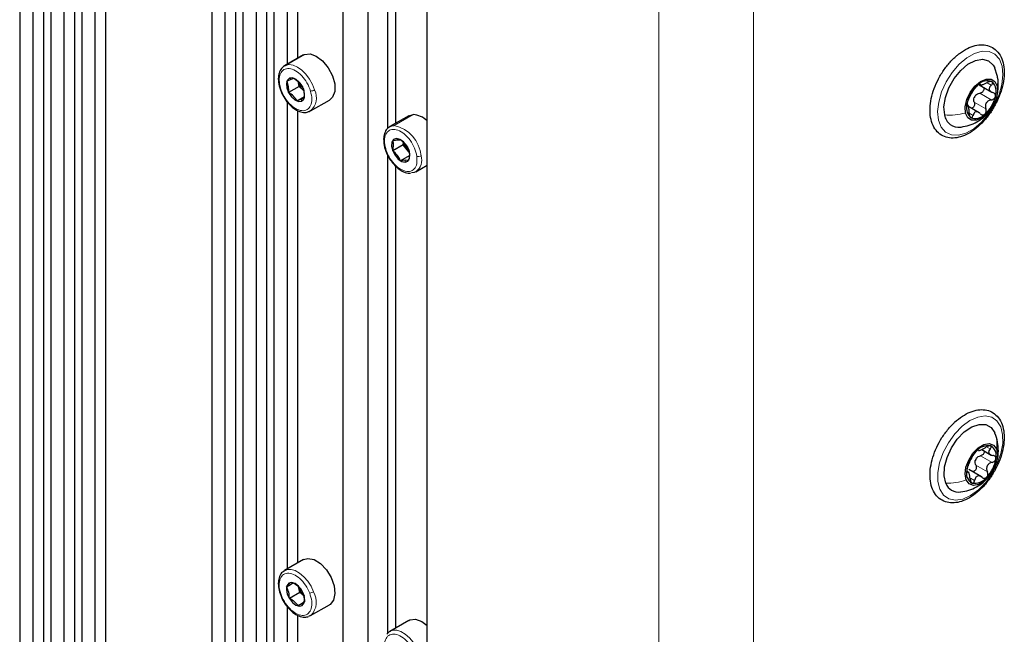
# Paper-space layout 'Blatt4' of a CAD drawing. Header units: millimetres. Extents: x 5 to 418, y 2 to 292.
# Tile 80 of 93: x 266 to 293, y 181 to 198. Entities that reach past the tile are written whole.
import ezdxf

# ---------------------------------------------------------------- set-up
doc = ezdxf.new("R2010")
doc.units = ezdxf.units.MM

psp = doc.layouts.new('Blatt4')

# ---------------------------------------------------------------- linework, layer by layer
at = {"color": 7, "linetype": 'Continuous', "lineweight": 25}
for p, q in [((277.229, 78.153), (277.229, 219.415)), ((266.283, 219.136), (266.283, 134.118)), ((266.637, 218.646), (266.637, 133.913)), ((266.92, 218.768), (266.92, 133.75)), ((267.117, 218.654), (267.117, 133.636)), ((267.754, 218.287), (267.754, 133.268)), ((267.471, 218.164), (267.471, 133.432)), ((267.951, 218.173), (267.951, 133.154)), ((268.588, 217.805), (268.588, 132.787)), ((268.306, 217.683), (268.306, 132.95)), ((271.445, 216.156), (271.445, 131.138)), ((271.799, 215.666), (271.799, 130.933)), ((272.082, 215.788), (272.082, 130.77)), ((272.279, 215.674), (272.279, 130.656)), ((272.634, 215.184), (272.634, 130.451)), ((272.916, 215.306), (272.916, 130.288)), ((273.114, 215.192), (273.114, 130.174)), ((275.638, 214.511), (275.638, 128.717)), ((274.966, 214.123), (274.966, 129.105)), ((273.468, 209.227), (273.468, 196.674)), ((273.751, 208.989), (273.751, 196.837)), ((276.169, 207.798), (276.169, 194.951)), ((276.381, 207.5), (276.381, 195.09)), ((273.909, 196.929), (273.4, 196.635)), ((273.909, 196.929), (273.936, 196.942)), ((273.4, 196.635), (273.427, 196.648)), ((292.548, 196.374), (292.482, 196.571)), ((273.463, 196.223), (273.575, 196.273)), ((273.791, 196.082), (273.509, 195.919)), ((273.575, 196.273), (273.649, 196.3)), ((273.791, 196.082), (273.768, 196.234)), ((273.907, 195.968), (273.791, 196.082)), ((292.062, 196.123), (292.406, 195.924)), ((292.077, 196.136), (292.116, 196.114)), ((273.925, 195.799), (273.74, 195.692)), ((273.468, 195.675), (273.468, 183.119)), ((273.852, 195.741), (273.74, 195.692)), ((273.926, 195.769), (273.852, 195.741)), ((274.1, 195.422), (274.609, 195.716)), ((291.777, 195.564), (291.742, 195.584)), ((292.067, 195.375), (291.756, 195.554)), ((273.751, 195.439), (273.751, 183.282)), ((274.1, 195.422), (274.073, 195.409)), ((276.738, 195.296), (276.229, 195.002)), ((276.738, 195.296), (276.853, 195.328)), ((276.589, 194.517), (276.307, 194.354)), ((276.314, 194.632), (276.441, 194.648)), ((276.441, 194.648), (276.53, 194.642)), ((276.589, 194.517), (276.591, 194.581)), ((276.693, 194.382), (276.589, 194.517)), ((276.169, 194.237), (276.169, 181.398)), ((276.75, 194.22), (276.515, 194.085)), ((276.745, 194.315), (276.693, 194.382)), ((276.381, 193.946), (276.381, 181.535)), ((276.642, 194.1), (276.515, 194.085)), ((276.731, 194.094), (276.642, 194.1)), ((276.929, 193.789), (277.229, 193.963)), ((292.132, 186.33), (292.388, 186.181)), ((291.794, 185.71), (291.728, 185.748)), ((292.125, 185.594), (291.781, 185.793)), ((273.909, 183.374), (273.4, 183.08)), ((273.384, 183.07), (273.454, 183.103)), ((273.635, 182.744), (273.455, 182.64)), ((273.455, 182.64), (273.556, 182.708)), ((273.556, 182.708), (273.62, 182.754)), ((273.812, 182.49), (273.774, 182.647)), ((273.812, 182.49), (273.53, 182.327)), ((273.931, 182.391), (273.812, 182.49)), ((273.468, 182.116), (273.468, 169.565)), ((273.87, 182.197), (273.769, 182.129)), ((273.934, 182.243), (273.87, 182.197)), ((274.1, 181.868), (274.609, 182.161)), ((274.626, 182.172), (274.609, 182.161)), ((273.751, 181.878), (273.751, 169.728)), ((274.116, 181.878), (274.047, 181.845)), ((276.738, 181.741), (276.229, 181.447))]:
    psp.add_line(p, q, dxfattribs=at)
at = {"color": 7, "linetype": 'Continuous', "lineweight": 18}
for p, q in [((283.452, 73.745), (283.452, 216.639)), ((285.997, 216.639), (285.997, 73.745)), ((273.427, 196.648), (273.936, 196.942)), ((273.575, 196.273), (273.533, 196.304)), ((292.075, 196.149), (292.089, 196.141)), ((292.282, 196.177), (292.388, 196.116)), ((292.078, 195.899), (292.389, 195.72)), ((273.852, 195.741), (273.854, 195.688)), ((291.738, 195.578), (291.748, 195.573)), ((291.931, 195.655), (292.242, 195.476)), ((276.344, 195.034), (276.853, 195.328)), ((291.794, 195.365), (291.899, 195.304)), ((276.441, 194.648), (276.406, 194.68)), ((276.642, 194.1), (276.639, 194.045)), ((292.035, 186.314), (292.041, 186.31)), ((292.264, 186.404), (292.361, 186.348)), ((292.099, 186.163), (292.41, 185.984)), ((291.738, 185.725), (291.748, 185.719)), ((291.973, 185.909), (292.284, 185.729)), ((291.834, 185.564), (291.941, 185.502)), ((273.556, 182.708), (273.512, 182.737)), ((273.87, 182.197), (273.876, 182.145)), ((274.116, 181.878), (274.626, 182.172))]:
    psp.add_line(p, q, dxfattribs=at)
at = {"color": 7, "linetype": 'Continuous', "lineweight": 25, "flags": 128}
for points in [[(273.936, 196.942), (274.084, 196.958), (274.253, 196.897), (274.423, 196.768), (274.573, 196.584), (274.685, 196.369), (274.746, 196.148), (274.748, 195.948), (274.691, 195.794), (274.609, 195.716)], [(291.136, 195.315), (291.118, 195.536), (291.157, 195.787), (291.251, 196.046), (291.391, 196.294), (291.566, 196.51), (291.762, 196.676), (291.963, 196.779), (292.153, 196.811), (292.316, 196.769), (292.439, 196.656), (292.482, 196.578)], [(273.533, 196.304), (273.474, 196.251), (273.448, 196.159), (273.46, 196.042), (273.507, 195.918), (273.583, 195.806), (273.675, 195.723), (273.771, 195.681), (273.854, 195.688)], [(273.854, 195.688), (273.913, 195.741), (273.939, 195.833), (273.927, 195.95), (273.88, 196.073), (273.805, 196.185), (273.712, 196.268), (273.617, 196.31), (273.533, 196.304)], [(273.269, 196.043), (273.27, 196.042), (273.274, 196.038), (273.28, 196.035), (273.289, 196.034)], [(291.697, 195.367), (291.688, 195.537), (291.732, 195.729), (291.823, 195.922), (291.949, 196.09), (292.097, 196.215), (292.247, 196.281), (292.382, 196.28), (292.485, 196.213), (292.545, 196.087)], [(292.545, 196.087), (292.553, 195.917), (292.51, 195.725), (292.419, 195.533), (292.293, 195.364), (292.145, 195.239), (291.995, 195.173), (291.86, 195.174), (291.756, 195.241), (291.697, 195.367)], [(276.228, 195.001), (276.279, 195.023), (276.344, 195.034)], [(276.406, 194.68), (276.331, 194.653), (276.286, 194.581), (276.277, 194.476), (276.305, 194.353), (276.367, 194.233), (276.451, 194.132), (276.547, 194.066), (276.639, 194.045)], [(276.639, 194.045), (276.713, 194.073), (276.758, 194.145), (276.767, 194.25), (276.739, 194.372), (276.678, 194.493), (276.593, 194.594), (276.497, 194.66), (276.406, 194.68)], [(276.744, 194.327), (276.718, 194.353), (276.693, 194.382)], [(276.929, 193.789), (276.879, 193.768), (276.813, 193.757)], [(291.165, 185.423), (291.119, 185.624), (291.131, 185.862), (291.199, 186.12), (291.317, 186.377), (291.476, 186.61), (291.664, 186.803), (291.864, 186.939), (292.062, 187.006), (292.24, 187.001), (292.384, 186.922), (292.483, 186.777)], [(291.715, 185.512), (291.685, 185.666), (291.708, 185.852), (291.781, 186.047), (291.895, 186.228), (292.036, 186.373), (292.187, 186.464), (292.33, 186.491), (292.448, 186.449), (292.527, 186.345)], [(292.527, 186.345), (292.556, 186.191), (292.533, 186.005), (292.461, 185.81), (292.347, 185.629), (292.206, 185.484), (292.055, 185.393), (291.911, 185.367), (291.793, 185.408), (291.715, 185.512)], [(273.909, 183.374), (274.029, 183.407), (274.193, 183.372), (274.365, 183.265), (274.524, 183.098), (274.651, 182.891), (274.731, 182.669), (274.754, 182.459), (274.717, 182.287), (274.626, 182.172)], [(273.512, 182.737), (273.462, 182.671), (273.448, 182.57), (273.471, 182.449), (273.528, 182.326), (273.61, 182.222), (273.705, 182.151), (273.799, 182.124), (273.876, 182.145)], [(273.876, 182.145), (273.925, 182.211), (273.939, 182.313), (273.916, 182.434), (273.859, 182.556), (273.777, 182.66), (273.682, 182.732), (273.589, 182.759), (273.512, 182.737)], [(273.295, 182.414), (273.295, 182.413), (273.298, 182.411), (273.304, 182.41), (273.313, 182.41)], [(276.738, 181.741), (276.769, 181.756), (276.917, 181.77), (277.086, 181.707), (277.229, 181.601)], [(276.149, 181.373), (276.219, 181.441), (276.245, 181.456)]]:
    psp.add_lwpolyline(points, dxfattribs=at)
at = {"color": 7, "linetype": 'Continuous', "lineweight": 18, "flags": 128}
for points in [[(292.678, 196.623), (292.701, 196.393), (292.673, 196.135), (292.596, 195.863), (292.474, 195.594), (292.314, 195.342), (292.126, 195.122), (291.92, 194.947), (291.708, 194.828), (291.504, 194.771), (291.318, 194.78), (291.161, 194.853), (291.043, 194.987), (290.97, 195.174), (290.947, 195.404), (290.975, 195.662), (291.052, 195.934), (291.174, 196.203), (291.334, 196.455), (291.522, 196.675), (291.728, 196.85), (291.939, 196.969), (292.144, 197.026), (292.33, 197.017), (292.487, 196.944), (292.605, 196.81), (292.678, 196.623)], [(273.427, 196.648), (273.524, 196.667), (273.633, 196.651), (273.748, 196.601), (273.864, 196.519), (273.973, 196.41), (274.07, 196.28), (274.15, 196.136), (274.207, 195.986)], [(292.641, 186.939), (292.693, 186.733), (292.695, 186.49), (292.646, 186.224), (292.55, 185.951), (292.411, 185.687), (292.238, 185.447), (292.041, 185.244), (291.831, 185.092), (291.621, 184.998), (291.423, 184.968), (291.248, 185.004), (291.107, 185.104), (291.007, 185.261), (290.954, 185.467), (290.953, 185.71), (291.001, 185.976), (291.098, 186.249), (291.237, 186.513), (291.41, 186.753), (291.607, 186.956), (291.816, 187.108), (292.026, 187.202), (292.225, 187.232), (292.4, 187.196), (292.541, 187.096), (292.641, 186.939)], [(273.454, 183.103), (273.472, 183.107), (273.575, 183.109), (273.688, 183.077), (273.804, 183.011), (273.918, 182.915), (274.022, 182.795), (274.111, 182.657), (274.18, 182.509)], [(276.245, 181.456), (276.308, 181.476), (276.412, 181.475), (276.526, 181.44), (276.642, 181.371), (276.755, 181.274), (276.858, 181.152), (276.946, 181.013)]]:
    psp.add_lwpolyline(points, dxfattribs=at)
at = {"color": 7, "linetype": 'Continuous', "lineweight": 25}
for centre, radius, start, end in [((274.251, 196.317), 0.49, 189.7369, 225.3244), ((292.636, 195.429), 0.919, 131.223, 166.7011), ((292.28, 195.903), 0.331, 66.864, 138.9004), ((292.16, 195.943), 0.363, 339.241, 46.6807), ((292.232, 195.641), 0.337, 143.3016, 154.6224), ((291.606, 196.025), 0.919, 311.223, 346.7011), ((292.081, 195.512), 0.363, 159.241, 226.6807), ((276.809, 194.737), 0.593, 44.9335, 85.7373), ((291.512, 195.366), 0.38, 187.7239, 278.3103), ((291.962, 195.551), 0.331, 246.864, 318.9004), ((276.097, 194.551), 0.03, 195.5888, 257.9267), ((277.085, 194.688), 0.497, 194.2847, 217.9741), ((292.628, 185.638), 0.909, 135.7555, 171.4971), ((292.303, 186.025), 0.409, 80.7436, 142.8435), ((292.228, 186.168), 0.296, 343.7607, 61.6485), ((292.269, 185.918), 0.334, 147.9244, 159.3282), ((291.613, 186.219), 0.909, 315.7555, 351.4971), ((292.014, 185.689), 0.296, 163.7607, 241.6485), ((291.939, 185.832), 0.409, 260.7436, 322.8435), ((291.506, 185.55), 0.364, 200.3208, 279.2083), ((274.252, 182.764), 0.492, 193.8128, 229.3211)]:
    psp.add_arc(centre, radius, start, end, dxfattribs=at)
at = {"color": 7, "linetype": 'Continuous', "lineweight": 18}
for centre, radius, start, end in [((274.102, 196.171), 0.213, 269.0613, 299.594), ((273.785, 195.774), 0.472, 311.8608, 26.7217), ((276.15, 194.136), 0.919, 5.0167, 77.8197), ((276.702, 194.098), 0.383, 306.3316, 18.0829), ((276.995, 194.346), 0.148, 253.7971, 298.5917), ((274.031, 182.769), 0.3, 278.3843, 299.8826), ((273.712, 182.237), 0.541, 318.3562, 30.1121)]:
    psp.add_arc(centre, radius, start, end, dxfattribs=at)
at = {"color": 7, "linetype": 'Continuous', "lineweight": 25}
for points, knots in [([(291.461, 196.909), (291.425, 196.877), (291.322, 196.785), (291.164, 196.602), (291.002, 196.356), (290.874, 196.092), (290.785, 195.821), (290.739, 195.554), (290.741, 195.303), (290.793, 195.08), (290.895, 194.897), (291.042, 194.767), (291.218, 194.698), (291.412, 194.69), (291.617, 194.737), (291.828, 194.839), (292.037, 194.994), (292.234, 195.194), (292.409, 195.428), (292.552, 195.686), (292.66, 195.956), (292.725, 196.226), (292.744, 196.485), (292.714, 196.721), (292.634, 196.924), (292.505, 197.078), (292.34, 197.174), (292.152, 197.209), (291.952, 197.186), (291.743, 197.107), (291.577, 197.004), (291.485, 196.929), (291.461, 196.909)], [0, 0, 0, 0, 0.018561, 0.053646, 0.088692, 0.123735, 0.15885, 0.194119, 0.229633, 0.265391, 0.300839, 0.335019, 0.367805, 0.40026, 0.433532, 0.468007, 0.503117, 0.538272, 0.573343, 0.608378, 0.643455, 0.678645, 0.714043, 0.749708, 0.785397, 0.820237, 0.853539, 0.886064, 0.918851, 0.952838, 0.987757, 1, 1, 1, 1]), ([(273.433, 196.644), (273.421, 196.641), (273.365, 196.625), (273.293, 196.542), (273.237, 196.409), (273.224, 196.239), (273.254, 196.11), (273.269, 196.043)], [0, 0, 0, 0, 0.062992, 0.288078, 0.510256, 0.744263, 1, 1, 1, 1]), ([(292.504, 195.726), (292.518, 195.761), (292.563, 195.871), (292.584, 196.074), (292.574, 196.257), (292.552, 196.357), (292.548, 196.374)], [0, 0, 0, 0, 0.1707178, 0.5372696, 0.9173088, 1, 1, 1, 1]), ([(273.269, 196.043), (273.281, 196.009), (273.313, 195.911), (273.399, 195.752), (273.529, 195.588), (273.68, 195.462), (273.834, 195.391), (273.969, 195.372), (274.039, 195.401), (274.067, 195.412)], [0, 0, 0, 0, 0.086481, 0.2504884, 0.4151392, 0.5809235, 0.7489882, 0.8989206, 1, 1, 1, 1]), ([(273.509, 195.919), (273.511, 195.975), (273.514, 196.087), (273.48, 196.178), (273.463, 196.223)], [0, 0, 0, 0, 0.50043, 1, 1, 1, 1]), ([(273.649, 196.3), (273.697, 196.268), (273.793, 196.203), (273.851, 196.117), (273.88, 196.073)], [0, 0, 0, 0, 0.500362, 1, 1, 1, 1]), ([(273.88, 196.073), (273.897, 196.028), (273.931, 195.938), (273.927, 195.825), (273.926, 195.769)], [0, 0, 0, 0, 0.50043, 1, 1, 1, 1]), ([(292.03, 196.12), (292.021, 196.112), (292.003, 196.095), (291.976, 196.065), (291.954, 196.036), (291.944, 196.021), (291.939, 196.013)], [0, 0, 0, 0, 0.24999, 0.499611, 0.749127, 1, 1, 1, 1]), ([(292.089, 196.141), (292.089, 196.144), (292.089, 196.15), (292.077, 196.15), (292.057, 196.141), (292.039, 196.127), (292.03, 196.12)], [0, 0, 0, 0, 0.249853, 0.499901, 0.750114, 1, 1, 1, 1]), ([(292.179, 196.056), (292.183, 196.047), (292.193, 196.028), (292.191, 195.993), (292.176, 195.958), (292.15, 195.929), (292.116, 195.908), (292.091, 195.902), (292.078, 195.899)], [0, 0, 0, 0, 0.151651, 0.320781, 0.490043, 0.660196, 0.829754, 1, 1, 1, 1]), ([(292.089, 196.141), (292.09, 196.134), (292.092, 196.123), (292.113, 196.122), (292.138, 196.126), (292.17, 196.135), (292.219, 196.152), (292.257, 196.172), (292.282, 196.185)], [0, 0, 0, 0, 0.2492203, 0.374358, 0.498948, 0.6240206, 0.749768, 1, 1, 1, 1]), ([(292.41, 196.207), (292.402, 196.21), (292.387, 196.216), (292.354, 196.213), (292.317, 196.203), (292.294, 196.191), (292.282, 196.185)], [0, 0, 0, 0, 0.249858, 0.499467, 0.749011, 1, 1, 1, 1]), ([(292.388, 196.116), (292.371, 196.098), (292.345, 196.07), (292.332, 196.03), (292.333, 195.999), (292.345, 195.971), (292.375, 195.938), (292.41, 195.925), (292.434, 195.916)], [0, 0, 0, 0, 0.249194, 0.37433, 0.498925, 0.624004, 0.749757, 1, 1, 1, 1]), ([(292.388, 196.116), (292.396, 196.124), (292.412, 196.141), (292.424, 196.167), (292.425, 196.192), (292.415, 196.202), (292.41, 196.207)], [0, 0, 0, 0, 0.249806, 0.500054, 0.750309, 1, 1, 1, 1]), ([(273.74, 195.692), (273.711, 195.735), (273.653, 195.822), (273.557, 195.886), (273.509, 195.919)], [0, 0, 0, 0, 0.500362, 1, 1, 1, 1]), ([(291.792, 195.769), (291.802, 195.785), (291.815, 195.81), (291.84, 195.855), (291.861, 195.891), (291.884, 195.927), (291.913, 195.971), (291.929, 195.997), (291.939, 196.013)], [0, 0, 0, 0, 0.249219, 0.374357, 0.498947, 0.62402, 0.749767, 1, 1, 1, 1]), ([(291.931, 195.655), (291.925, 195.677), (291.913, 195.719), (291.922, 195.764), (291.927, 195.786)], [0, 0, 0, 0, 0.500646, 1, 1, 1, 1]), ([(291.961, 195.843), (291.979, 195.857), (292.013, 195.886), (292.056, 195.895), (292.078, 195.899)], [0, 0, 0, 0, 0.49811, 1, 1, 1, 1]), ([(292.389, 195.72), (292.402, 195.722), (292.427, 195.728), (292.46, 195.749), (292.488, 195.778), (292.496, 195.802), (292.5, 195.814)], [0, 0, 0, 0, 0.249816, 0.499908, 0.75012, 1, 1, 1, 1]), ([(292.5, 195.814), (292.501, 195.826), (292.504, 195.849), (292.49, 195.88), (292.467, 195.904), (292.445, 195.912), (292.434, 195.916)], [0, 0, 0, 0, 0.250032, 0.499632, 0.749228, 1, 1, 1, 1]), ([(291.742, 195.64), (291.74, 195.629), (291.735, 195.606), (291.735, 195.583), (291.74, 195.571), (291.745, 195.572), (291.748, 195.573)], [0, 0, 0, 0, 0.250032, 0.4996317, 0.7492275, 1, 1, 1, 1]), ([(291.792, 195.769), (291.788, 195.762), (291.78, 195.747), (291.765, 195.714), (291.751, 195.677), (291.745, 195.653), (291.742, 195.64)], [0, 0, 0, 0, 0.249816, 0.4999076, 0.7501199, 1, 1, 1, 1]), ([(291.794, 195.373), (291.793, 195.401), (291.793, 195.444), (291.786, 195.496), (291.779, 195.53), (291.772, 195.555), (291.762, 195.576), (291.754, 195.574), (291.748, 195.573)], [0, 0, 0, 0, 0.2491937, 0.3743301, 0.4989253, 0.6240038, 0.7497569, 1, 1, 1, 1]), ([(291.931, 195.655), (291.935, 195.643), (291.941, 195.618), (291.938, 195.578), (291.925, 195.541), (291.902, 195.512), (291.877, 195.497), (291.861, 195.496), (291.856, 195.496)], [0, 0, 0, 0, 0.183952, 0.366485, 0.549862, 0.733077, 0.916432, 1, 1, 1, 1]), ([(292.389, 195.72), (292.363, 195.714), (292.322, 195.704), (292.278, 195.671), (292.251, 195.638), (292.234, 195.599), (292.225, 195.543), (292.235, 195.502), (292.242, 195.476)], [0, 0, 0, 0, 0.249219, 0.374357, 0.498947, 0.62402, 0.749767, 1, 1, 1, 1]), ([(291.576, 194.991), (291.651, 195.005), (291.798, 195.031), (292.002, 195.123), (292.181, 195.247), (292.313, 195.371), (292.368, 195.462), (292.386, 195.492)], [0, 0, 0, 0, 0.231485, 0.456194, 0.675002, 0.895155, 1, 1, 1, 1]), ([(291.794, 195.373), (291.794, 195.36), (291.794, 195.334), (291.801, 195.296), (291.814, 195.264), (291.826, 195.253), (291.832, 195.247)], [0, 0, 0, 0, 0.249806, 0.500054, 0.750309, 1, 1, 1, 1]), ([(291.832, 195.247), (291.839, 195.245), (291.852, 195.239), (291.872, 195.25), (291.889, 195.272), (291.896, 195.293), (291.899, 195.304)], [0, 0, 0, 0, 0.249858, 0.499467, 0.749011, 1, 1, 1, 1]), ([(292.092, 195.348), (292.074, 195.365), (292.046, 195.391), (292.004, 195.404), (291.974, 195.403), (291.948, 195.391), (291.919, 195.362), (291.907, 195.327), (291.899, 195.304)], [0, 0, 0, 0, 0.24922, 0.374358, 0.498948, 0.624021, 0.749768, 1, 1, 1, 1]), ([(292.092, 195.348), (292.101, 195.34), (292.118, 195.324), (292.149, 195.313), (292.182, 195.315), (292.202, 195.328), (292.211, 195.334)], [0, 0, 0, 0, 0.249853, 0.499901, 0.750114, 1, 1, 1, 1]), ([(292.211, 195.334), (292.22, 195.343), (292.236, 195.361), (292.249, 195.398), (292.252, 195.438), (292.246, 195.463), (292.242, 195.476)], [0, 0, 0, 0, 0.2499898, 0.4996108, 0.7491272, 1, 1, 1, 1]), ([(276.231, 194.994), (276.213, 194.985), (276.154, 194.958), (276.094, 194.856), (276.054, 194.713), (276.064, 194.599), (276.068, 194.543)], [0, 0, 0, 0, 0.128778, 0.417732, 0.710568, 1, 1, 1, 1]), ([(276.068, 194.543), (276.074, 194.509), (276.092, 194.413), (276.155, 194.247), (276.264, 194.065), (276.403, 193.91), (276.558, 193.802), (276.689, 193.748), (276.761, 193.754), (276.782, 193.756)], [0, 0, 0, 0, 0.0883357, 0.2554297, 0.422507, 0.590159, 0.7592902, 0.9309839, 1, 1, 1, 1]), ([(276.307, 194.354), (276.318, 194.406), (276.339, 194.509), (276.323, 194.591), (276.314, 194.632)], [0, 0, 0, 0, 0.50043, 1, 1, 1, 1]), ([(276.53, 194.642), (276.574, 194.602), (276.663, 194.524), (276.713, 194.423), (276.738, 194.373)], [0, 0, 0, 0, 0.500362, 1, 1, 1, 1]), ([(276.515, 194.085), (276.49, 194.135), (276.44, 194.236), (276.351, 194.314), (276.307, 194.354)], [0, 0, 0, 0, 0.500362, 1, 1, 1, 1]), ([(276.738, 194.373), (276.747, 194.332), (276.763, 194.25), (276.742, 194.146), (276.731, 194.094)], [0, 0, 0, 0, 0.50043, 1, 1, 1, 1]), ([(291.335, 186.993), (291.301, 186.957), (291.204, 186.852), (291.059, 186.652), (290.917, 186.393), (290.813, 186.123), (290.751, 185.854), (290.735, 185.596), (290.768, 185.361), (290.851, 185.161), (290.982, 185.01), (291.15, 184.918), (291.339, 184.888), (291.54, 184.914), (291.749, 184.996), (291.961, 185.132), (292.163, 185.317), (292.347, 185.539), (292.503, 185.79), (292.624, 186.056), (292.706, 186.328), (292.742, 186.592), (292.731, 186.838), (292.669, 187.055), (292.558, 187.229), (292.405, 187.348), (292.224, 187.404), (292.028, 187.402), (291.821, 187.344), (291.61, 187.231), (291.447, 187.104), (291.358, 187.016), (291.335, 186.993)], [0, 0, 0, 0, 0.018516, 0.053542, 0.088576, 0.123658, 0.158858, 0.194274, 0.229954, 0.26562, 0.300369, 0.333581, 0.366076, 0.398926, 0.432991, 0.467946, 0.503123, 0.538224, 0.573263, 0.608316, 0.643452, 0.678763, 0.714329, 0.75009, 0.785369, 0.81924, 0.851882, 0.884402, 0.917916, 0.952567, 0.987725, 1, 1, 1, 1]), ([(292.524, 185.985), (292.532, 186.007), (292.571, 186.103), (292.583, 186.29), (292.569, 186.535), (292.514, 186.69), (292.487, 186.768)], [0, 0, 0, 0, 0.086112, 0.387445, 0.691394, 1, 1, 1, 1]), ([(291.977, 186.272), (291.969, 186.262), (291.951, 186.243), (291.927, 186.212), (291.909, 186.184), (291.901, 186.17), (291.897, 186.163)], [0, 0, 0, 0, 0.24999, 0.499611, 0.749127, 1, 1, 1, 1]), ([(292.041, 186.31), (292.04, 186.312), (292.037, 186.316), (292.024, 186.311), (292.003, 186.297), (291.986, 186.28), (291.977, 186.272)], [0, 0, 0, 0, 0.249853, 0.499901, 0.750114, 1, 1, 1, 1]), ([(292.041, 186.31), (292.044, 186.306), (292.048, 186.3), (292.073, 186.306), (292.099, 186.315), (292.132, 186.329), (292.18, 186.353), (292.216, 186.375), (292.24, 186.39)], [0, 0, 0, 0, 0.24922, 0.374358, 0.498948, 0.624021, 0.749768, 1, 1, 1, 1]), ([(292.199, 186.291), (292.2, 186.282), (292.204, 186.263), (292.192, 186.23), (292.169, 186.199), (292.136, 186.175), (292.112, 186.167), (292.099, 186.163)], [0, 0, 0, 0, 0.164406, 0.372636, 0.581964, 0.790559, 1, 1, 1, 1]), ([(292.369, 186.428), (292.36, 186.43), (292.344, 186.433), (292.31, 186.425), (292.274, 186.411), (292.252, 186.397), (292.24, 186.39)], [0, 0, 0, 0, 0.249858, 0.499467, 0.749011, 1, 1, 1, 1]), ([(292.361, 186.348), (292.346, 186.33), (292.324, 186.303), (292.316, 186.265), (292.321, 186.238), (292.337, 186.214), (292.372, 186.187), (292.409, 186.179), (292.434, 186.173)], [0, 0, 0, 0, 0.249194, 0.37433, 0.498925, 0.624004, 0.749757, 1, 1, 1, 1]), ([(292.361, 186.348), (292.368, 186.356), (292.382, 186.373), (292.39, 186.397), (292.387, 186.418), (292.375, 186.425), (292.369, 186.428)], [0, 0, 0, 0, 0.249806, 0.5000545, 0.7503094, 1, 1, 1, 1]), ([(291.771, 185.908), (291.78, 185.927), (291.794, 185.956), (291.816, 186.005), (291.834, 186.043), (291.853, 186.08), (291.877, 186.124), (291.889, 186.147), (291.897, 186.163)], [0, 0, 0, 0, 0.249219, 0.374357, 0.498947, 0.62402, 0.749767, 1, 1, 1, 1]), ([(291.973, 185.909), (291.965, 185.929), (291.949, 185.969), (291.954, 186.014), (291.957, 186.036)], [0, 0, 0, 0, 0.500646, 1, 1, 1, 1]), ([(291.986, 186.096), (292.002, 186.112), (292.035, 186.144), (292.078, 186.157), (292.099, 186.163)], [0, 0, 0, 0, 0.49811, 1, 1, 1, 1]), ([(292.41, 185.984), (292.423, 185.988), (292.447, 185.996), (292.479, 186.02), (292.504, 186.05), (292.509, 186.074), (292.512, 186.085)], [0, 0, 0, 0, 0.249816, 0.499908, 0.75012, 1, 1, 1, 1]), ([(292.512, 186.085), (292.512, 186.096), (292.512, 186.119), (292.495, 186.146), (292.468, 186.166), (292.445, 186.171), (292.434, 186.173)], [0, 0, 0, 0, 0.250032, 0.499632, 0.749228, 1, 1, 1, 1]), ([(291.73, 185.772), (291.729, 185.761), (291.727, 185.74), (291.731, 185.72), (291.738, 185.712), (291.745, 185.717), (291.748, 185.719)], [0, 0, 0, 0, 0.250032, 0.4996317, 0.7492275, 1, 1, 1, 1]), ([(291.771, 185.908), (291.767, 185.9), (291.759, 185.882), (291.746, 185.847), (291.735, 185.808), (291.731, 185.784), (291.73, 185.772)], [0, 0, 0, 0, 0.249816, 0.499908, 0.75012, 1, 1, 1, 1]), ([(291.821, 185.544), (291.818, 185.572), (291.814, 185.614), (291.802, 185.663), (291.791, 185.694), (291.78, 185.715), (291.766, 185.73), (291.755, 185.723), (291.748, 185.719)], [0, 0, 0, 0, 0.249194, 0.37433, 0.498925, 0.624004, 0.749757, 1, 1, 1, 1]), ([(291.973, 185.909), (291.978, 185.897), (291.987, 185.874), (291.987, 185.834), (291.977, 185.796), (291.955, 185.763), (291.925, 185.743), (291.895, 185.735), (291.877, 185.74), (291.871, 185.741)], [0, 0, 0, 0, 0.151179, 0.301192, 0.451898, 0.602471, 0.753159, 0.904643, 1, 1, 1, 1]), ([(292.41, 185.984), (292.384, 185.975), (292.344, 185.961), (292.302, 185.924), (292.278, 185.889), (292.265, 185.849), (292.261, 185.793), (292.275, 185.755), (292.284, 185.729)], [0, 0, 0, 0, 0.249219, 0.374357, 0.498947, 0.62402, 0.749767, 1, 1, 1, 1]), ([(292.265, 185.585), (292.272, 185.595), (292.288, 185.615), (292.298, 185.654), (292.298, 185.694), (292.289, 185.717), (292.284, 185.729)], [0, 0, 0, 0, 0.24999, 0.499611, 0.749127, 1, 1, 1, 1]), ([(292.436, 185.768), (292.441, 185.775), (292.462, 185.805), (292.472, 185.841), (292.48, 185.867)], [0, 0, 0, 0, 0.256603, 1, 1, 1, 1]), ([(291.57, 185.192), (291.643, 185.205), (291.789, 185.23), (291.991, 185.32), (292.149, 185.419), (292.225, 185.5), (292.252, 185.528)], [0, 0, 0, 0, 0.286947, 0.572316, 0.849893, 1, 1, 1, 1]), ([(291.821, 185.544), (291.822, 185.531), (291.825, 185.505), (291.836, 185.469), (291.852, 185.441), (291.866, 185.433), (291.873, 185.429)], [0, 0, 0, 0, 0.249806, 0.500054, 0.750309, 1, 1, 1, 1]), ([(291.873, 185.429), (291.881, 185.428), (291.895, 185.426), (291.916, 185.441), (291.933, 185.467), (291.938, 185.49), (291.941, 185.502)], [0, 0, 0, 0, 0.249858, 0.499467, 0.749011, 1, 1, 1, 1]), ([(292.14, 185.582), (292.12, 185.596), (292.089, 185.617), (292.045, 185.623), (292.013, 185.617), (291.986, 185.599), (291.958, 185.565), (291.948, 185.527), (291.941, 185.502)], [0, 0, 0, 0, 0.24922, 0.374358, 0.498948, 0.624021, 0.749768, 1, 1, 1, 1]), ([(292.14, 185.582), (292.15, 185.575), (292.169, 185.562), (292.202, 185.556), (292.236, 185.562), (292.255, 185.578), (292.265, 185.585)], [0, 0, 0, 0, 0.249853, 0.499901, 0.750114, 1, 1, 1, 1]), ([(273.379, 183.058), (273.367, 183.051), (273.315, 183.025), (273.261, 182.924), (273.226, 182.776), (273.235, 182.599), (273.275, 182.475), (273.295, 182.414)], [0, 0, 0, 0, 0.069463, 0.29481, 0.524216, 0.767205, 1, 1, 1, 1]), ([(273.53, 182.327), (273.527, 182.385), (273.521, 182.5), (273.477, 182.593), (273.455, 182.64)], [0, 0, 0, 0, 0.50043, 1, 1, 1, 1]), ([(273.62, 182.754), (273.669, 182.726), (273.768, 182.671), (273.829, 182.594), (273.859, 182.556)], [0, 0, 0, 0, 0.500362, 1, 1, 1, 1]), ([(273.859, 182.556), (273.881, 182.509), (273.925, 182.416), (273.931, 182.301), (273.934, 182.243)], [0, 0, 0, 0, 0.50043, 1, 1, 1, 1]), ([(273.295, 182.414), (273.309, 182.38), (273.35, 182.283), (273.446, 182.131), (273.585, 181.979), (273.741, 181.873), (273.896, 181.819), (273.991, 181.833), (274.035, 181.84)], [0, 0, 0, 0, 0.096434, 0.279549, 0.4638, 0.649782, 0.838609, 1, 1, 1, 1]), ([(273.769, 182.129), (273.738, 182.168), (273.678, 182.245), (273.579, 182.3), (273.53, 182.327)], [0, 0, 0, 0, 0.500362, 1, 1, 1, 1])]:
    psp.add_open_spline(points, degree=3, knots=knots, dxfattribs=at)
at = {"color": 7, "linetype": 'Continuous', "lineweight": 18}
for points in [[(273.289, 196.034), (273.273, 196.107), (273.241, 196.254), (273.278, 196.433), (273.374, 196.546), (273.52, 196.575), (273.692, 196.516), (273.863, 196.378), (274.013, 196.181), (274.07, 196.032), (274.098, 195.958)], [(274.098, 195.958), (274.114, 195.885), (274.146, 195.738), (274.109, 195.559), (274.013, 195.446), (273.867, 195.416), (273.695, 195.475), (273.524, 195.613), (273.374, 195.81), (273.318, 195.959), (273.289, 196.034)], [(291.136, 195.315), (291.229, 195.312), (291.415, 195.306), (291.603, 195.347), (291.697, 195.367)], [(276.091, 194.522), (276.087, 194.59), (276.079, 194.728), (276.153, 194.872), (276.278, 194.94), (276.442, 194.92), (276.618, 194.816), (276.778, 194.642), (276.903, 194.425), (276.937, 194.278), (276.953, 194.204)], [(276.953, 194.204), (276.957, 194.135), (276.965, 193.998), (276.891, 193.854), (276.766, 193.786), (276.602, 193.805), (276.427, 193.91), (276.267, 194.084), (276.141, 194.301), (276.107, 194.448), (276.091, 194.522)], [(292.483, 186.777), (292.506, 186.708), (292.553, 186.572), (292.536, 186.421), (292.527, 186.345)], [(291.165, 185.423), (291.256, 185.425), (291.44, 185.429), (291.623, 185.484), (291.715, 185.512)], [(273.313, 182.41), (273.29, 182.484), (273.245, 182.633), (273.261, 182.829), (273.338, 182.965), (273.471, 183.021), (273.637, 182.989), (273.812, 182.874), (273.972, 182.693), (274.04, 182.546), (274.074, 182.472)], [(274.074, 182.472), (274.097, 182.398), (274.143, 182.249), (274.127, 182.054), (274.049, 181.918), (273.917, 181.861), (273.75, 181.893), (273.576, 182.009), (273.415, 182.19), (273.347, 182.337), (273.313, 182.41)], [(276.197, 180.656), (276.164, 180.73), (276.096, 180.877), (276.073, 181.094), (276.115, 181.265), (276.22, 181.368), (276.371, 181.385), (276.544, 181.314), (276.717, 181.168), (276.804, 181.03), (276.847, 180.961)]]:
    psp.add_open_spline(points, degree=3, dxfattribs=at)
psp.add_open_spline([(292.54, 196.373), (292.549, 196.346), (292.577, 196.254), (292.558, 196.156), (292.545, 196.087)], degree=3, knots=[0, 0, 0, 0, 0.30206, 1, 1, 1, 1], dxfattribs=at)

doc.saveas('drawing.dxf')
